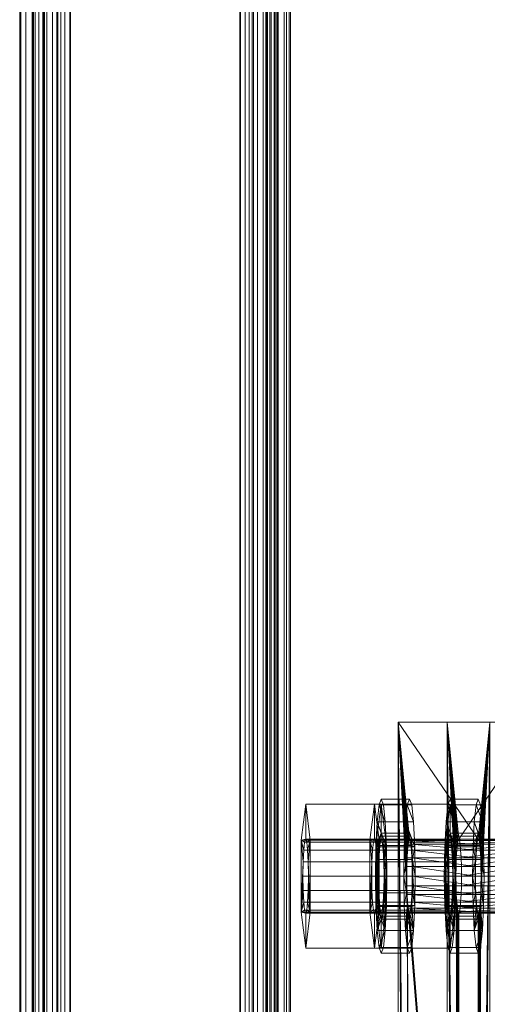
# Model space of a CAD drawing. Extents: x -0.3 to 41.3, y 0 to 17.8.
# Tile 89 of 256: x 0.7213 to 0.7972, y 8.224 to 8.3838. Entities that reach past the tile are written whole.
import ezdxf

# ---------------------------------------------------------------- set-up
doc = ezdxf.new("R2010")
doc.units = 0
doc.header["$MEASUREMENT"] = 0
for name, color, linetype, lineweight in [('ANILHAS', 135, 'Continuous', 0), ('PLACAS_DE_BASE', 144, 'Continuous', 0), ('PORCAS', 157, 'Continuous', 0), ('VIGA_METALICA', 106, 'Continuous', 0)]:
    doc.layers.add(name, color=color, linetype=linetype, lineweight=lineweight)

msp = doc.modelspace()

# ---------------------------------------------------------------- meshes
at = {"layer": 'ANILHAS'}
mesh = msp.add_polyface(dxfattribs=at)
corners = [(0.77908, 8.24481, 199.5841), (0.77915, 8.24003, 199.58315), (0.77915, 8.24959, 199.58315), (0.77935, 8.23597, 199.58045), (0.77935, 8.25365, 199.58045), (0.77949, 8.24481, 199.57862), (0.77953, 8.24213, 199.57809), (0.77953, 8.24749, 199.57809), (0.77964, 8.23986, 199.57657), (0.77964, 8.24976, 199.57657), (0.77966, 8.23326, 199.5764), (0.77966, 8.25636, 199.5764), (0.77981, 8.23834, 199.57431), (0.77981, 8.25128, 199.57431), (0.78001, 8.23231, 199.57164), (0.78001, 8.23781, 199.57164), (0.78001, 8.25181, 199.57164), (0.78001, 8.25731, 199.57164), (0.78021, 8.23834, 199.56896), (0.78021, 8.25128, 199.56896), (0.78037, 8.23326, 199.56687), (0.78037, 8.25636, 199.56687), (0.78038, 8.23986, 199.5667), (0.78038, 8.24976, 199.5667), (0.78049, 8.24213, 199.56518), (0.78049, 8.24749, 199.56518), (0.78053, 8.24481, 199.56466), (0.78067, 8.23597, 199.56282), (0.78067, 8.25365, 199.56282), (0.78087, 8.24003, 199.56012), (0.78087, 8.24959, 199.56012), (0.78094, 8.24481, 199.55917), (0.78367, 8.24481, 199.58444), (0.78374, 8.24003, 199.5835), (0.78374, 8.24959, 199.5835), (0.78394, 8.23597, 199.58079), (0.78394, 8.25365, 199.58079), (0.78408, 8.24481, 199.57896), (0.78412, 8.24213, 199.57843), (0.78412, 8.24749, 199.57843), (0.78423, 8.23986, 199.57691), (0.78423, 8.24976, 199.57691), (0.78424, 8.23326, 199.57674), (0.78424, 8.25636, 199.57674), (0.7844, 8.23834, 199.57465), (0.7844, 8.25128, 199.57465), (0.7846, 8.23231, 199.57198), (0.7846, 8.23781, 199.57198), (0.7846, 8.25181, 199.57198), (0.7846, 8.25731, 199.57198), (0.7848, 8.23834, 199.56931), (0.7848, 8.25128, 199.56931), (0.78495, 8.23326, 199.56721), (0.78495, 8.25636, 199.56721), (0.78497, 8.23986, 199.56704), (0.78497, 8.24976, 199.56704), (0.78508, 8.24213, 199.56553), (0.78508, 8.24749, 199.56553), (0.78512, 8.24481, 199.565), (0.78526, 8.23597, 199.56316), (0.78526, 8.25365, 199.56316), (0.78546, 8.24003, 199.56046), (0.78546, 8.24959, 199.56046), (0.78553, 8.24481, 199.55951)]
mesh.append_faces([[corners[k] for k in face] for face in [(46, 42, 10, 14), (42, 35, 3, 10), (35, 33, 1, 3), (33, 32, 0, 1), (32, 34, 2, 0), (34, 36, 4, 2), (36, 43, 11, 4), (43, 49, 17, 11), (49, 53, 21, 17), (53, 60, 28, 21), (60, 62, 30, 28), (62, 63, 31, 30), (63, 61, 29, 31), (61, 59, 27, 29), (59, 52, 20, 27), (52, 46, 14, 20), (47, 50, 18, 15), (50, 54, 22, 18), (54, 56, 24, 22), (56, 58, 26, 24), (58, 57, 25, 26), (57, 55, 23, 25), (55, 51, 19, 23), (51, 48, 16, 19), (48, 45, 13, 16), (45, 41, 9, 13), (41, 39, 7, 9), (39, 37, 5, 7), (37, 38, 6, 5), (38, 40, 8, 6), (40, 44, 12, 8), (44, 47, 15, 12)]])
mesh.append_faces([[corners[k] for k in face] for face in [(43, 53, 49), (52, 42, 46), (21, 11, 17), (10, 20, 14)]], dxfattribs={"vtx0": -1})
mesh.append_faces([[corners[k] for k in face] for face in [(34, 48, 36), (48, 34, 45), (45, 34, 41), (41, 34, 39), (39, 32, 37), (37, 32, 38), (38, 33, 40), (40, 35, 44), (44, 35, 47), (53, 43, 60), (60, 36, 62), (62, 57, 63), (63, 58, 61), (61, 54, 59), (59, 42, 52), (11, 28, 4), (16, 30, 19), (19, 30, 23), (23, 30, 25), (25, 31, 26), (26, 29, 24), (24, 29, 22), (22, 27, 18), (18, 27, 15), (3, 27, 10), (2, 7, 0), (0, 6, 1), (1, 8, 3)]], dxfattribs={"vtx0": -1, "vtx1": -1})
mesh.append_faces([[corners[k] for k in face] for face in [(62, 36, 48), (59, 47, 35), (4, 30, 16), (15, 27, 3)]], dxfattribs={"vtx0": -1, "vtx1": -1, "vtx2": -1})
mesh.append_faces([[corners[k] for k in face] for face in [(39, 34, 32), (38, 32, 33), (40, 33, 35), (60, 43, 36), (62, 48, 51), (62, 51, 55), (62, 55, 57), (63, 57, 58), (61, 58, 56), (61, 56, 54), (59, 54, 50), (59, 50, 47), (59, 35, 42), (11, 21, 28), (4, 28, 30), (25, 30, 31), (26, 31, 29), (22, 29, 27), (10, 27, 20), (16, 2, 4), (2, 16, 13), (2, 13, 9), (2, 9, 7), (0, 7, 5), (0, 5, 6), (1, 6, 8), (3, 8, 12), (3, 12, 15)]], dxfattribs={"vtx0": -1, "vtx2": -1})
mesh = msp.add_polyface(dxfattribs=at)
corners = [(0.79024, 8.24481, 199.43452), (0.79031, 8.24003, 199.43357), (0.79031, 8.24959, 199.43357), (0.79052, 8.23597, 199.43087), (0.79052, 8.25365, 199.43087), (0.79065, 8.24481, 199.42903), (0.79069, 8.24213, 199.4285), (0.79069, 8.24749, 199.4285), (0.79081, 8.23986, 199.42699), (0.79081, 8.24976, 199.42699), (0.79082, 8.23326, 199.42682), (0.79082, 8.25636, 199.42682), (0.79097, 8.23834, 199.42472), (0.79097, 8.25128, 199.42472), (0.79117, 8.23231, 199.42205), (0.79117, 8.23781, 199.42205), (0.79117, 8.25181, 199.42205), (0.79117, 8.25731, 199.42205), (0.79137, 8.23834, 199.41938), (0.79137, 8.25128, 199.41938), (0.79153, 8.23326, 199.41728), (0.79153, 8.25636, 199.41728), (0.79154, 8.23986, 199.41712), (0.79154, 8.24976, 199.41712), (0.79166, 8.24213, 199.4156), (0.79166, 8.24749, 199.4156), (0.79169, 8.24481, 199.41507), (0.79183, 8.23597, 199.41324), (0.79183, 8.25365, 199.41324), (0.79203, 8.24003, 199.41053), (0.79203, 8.24959, 199.41053), (0.7921, 8.24481, 199.40959), (0.79483, 8.24481, 199.43486), (0.7949, 8.24003, 199.43391), (0.7949, 8.24959, 199.43391), (0.7951, 8.23597, 199.43121), (0.7951, 8.25365, 199.43121), (0.79524, 8.24481, 199.42937), (0.79528, 8.24213, 199.42885), (0.79528, 8.24749, 199.42885), (0.79539, 8.23986, 199.42733), (0.79539, 8.24976, 199.42733), (0.79541, 8.23326, 199.42716), (0.79541, 8.25636, 199.42716), (0.79556, 8.23834, 199.42507), (0.79556, 8.25128, 199.42507), (0.79576, 8.23231, 199.42239), (0.79576, 8.23781, 199.42239), (0.79576, 8.25181, 199.42239), (0.79576, 8.25731, 199.42239), (0.79596, 8.23834, 199.41972), (0.79596, 8.25128, 199.41972), (0.79612, 8.23326, 199.41763), (0.79612, 8.25636, 199.41763), (0.79613, 8.23986, 199.41746), (0.79613, 8.24976, 199.41746), (0.79624, 8.24213, 199.41594), (0.79624, 8.24749, 199.41594), (0.79628, 8.24481, 199.41541), (0.79642, 8.23597, 199.41358), (0.79642, 8.25365, 199.41358), (0.79662, 8.24003, 199.41088), (0.79662, 8.24959, 199.41088), (0.79669, 8.24481, 199.40993)]
mesh.append_faces([[corners[k] for k in face] for face in [(46, 42, 10, 14), (42, 35, 3, 10), (35, 33, 1, 3), (33, 32, 0, 1), (32, 34, 2, 0), (34, 36, 4, 2), (36, 43, 11, 4), (43, 49, 17, 11), (49, 53, 21, 17), (53, 60, 28, 21), (60, 62, 30, 28), (62, 63, 31, 30), (63, 61, 29, 31), (61, 59, 27, 29), (59, 52, 20, 27), (52, 46, 14, 20), (47, 50, 18, 15), (50, 54, 22, 18), (54, 56, 24, 22), (56, 58, 26, 24), (58, 57, 25, 26), (57, 55, 23, 25), (55, 51, 19, 23), (51, 48, 16, 19), (48, 45, 13, 16), (45, 41, 9, 13), (41, 39, 7, 9), (39, 37, 5, 7), (37, 38, 6, 5), (38, 40, 8, 6), (40, 44, 12, 8), (44, 47, 15, 12)]])
mesh.append_faces([[corners[k] for k in face] for face in [(43, 53, 49), (52, 42, 46), (21, 11, 17), (10, 20, 14)]], dxfattribs={"vtx0": -1})
mesh.append_faces([[corners[k] for k in face] for face in [(34, 48, 36), (48, 34, 45), (45, 34, 41), (41, 34, 39), (39, 32, 37), (37, 32, 38), (38, 33, 40), (40, 35, 44), (44, 35, 47), (53, 43, 60), (60, 36, 62), (62, 57, 63), (63, 58, 61), (61, 54, 59), (59, 42, 52), (11, 28, 4), (16, 30, 19), (19, 30, 23), (23, 30, 25), (25, 31, 26), (26, 29, 24), (24, 29, 22), (22, 27, 18), (18, 27, 15), (3, 27, 10), (2, 7, 0), (0, 6, 1), (1, 8, 3)]], dxfattribs={"vtx0": -1, "vtx1": -1})
mesh.append_faces([[corners[k] for k in face] for face in [(62, 36, 48), (59, 47, 35), (4, 30, 16), (15, 27, 3)]], dxfattribs={"vtx0": -1, "vtx1": -1, "vtx2": -1})
mesh.append_faces([[corners[k] for k in face] for face in [(39, 34, 32), (38, 32, 33), (40, 33, 35), (60, 43, 36), (62, 48, 51), (62, 51, 55), (62, 55, 57), (63, 57, 58), (61, 58, 56), (61, 56, 54), (59, 54, 50), (59, 50, 47), (59, 35, 42), (11, 21, 28), (4, 28, 30), (25, 30, 31), (26, 31, 29), (22, 29, 27), (10, 27, 20), (16, 2, 4), (2, 16, 13), (2, 13, 9), (2, 9, 7), (0, 7, 5), (0, 5, 6), (1, 6, 8), (3, 8, 12), (3, 12, 15)]], dxfattribs={"vtx0": -1, "vtx2": -1})
at = {"layer": 'PLACAS_DE_BASE'}
mesh = msp.add_polyface(dxfattribs=at)
corners = [(0.80419, 8.09481, 199.41701), (0.8056, 8.06981, 199.39806), (0.8056, 8.26981, 199.39806), (0.80417, 8.09636, 199.41721), (0.80413, 8.09781, 199.41781), (0.80406, 8.09905, 199.41876), (0.80396, 8.10001, 199.42), (0.80386, 8.10061, 199.42145), (0.80374, 8.10081, 199.42299), (0.80406, 8.24057, 199.41876), (0.79258, 8.10081, 199.57258), (0.79072, 8.06981, 199.59751), (0.79213, 8.09481, 199.57856), (0.79072, 8.26981, 199.59751), (0.79215, 8.09636, 199.57836), (0.79219, 8.09781, 199.57776), (0.79226, 8.09905, 199.57681), (0.79236, 8.10001, 199.57557), (0.79246, 8.10061, 199.57413), (0.79269, 8.10061, 199.57103), (0.80363, 8.10061, 199.42454), (0.78415, 8.09481, 199.57797), (0.78274, 8.06981, 199.59691), (0.78274, 8.26981, 199.59691), (0.78417, 8.09636, 199.57776), (0.78421, 8.09781, 199.57716), (0.78428, 8.09905, 199.57621), (0.78438, 8.10001, 199.57497), (0.78449, 8.10061, 199.57353), (0.7846, 8.10081, 199.57198), (0.78428, 8.24057, 199.57621), (0.79576, 8.10081, 199.4224), (0.79762, 8.06981, 199.39747), (0.79621, 8.09481, 199.41642), (0.79762, 8.26981, 199.39747), (0.79619, 8.09636, 199.41662), (0.79615, 8.09781, 199.41722), (0.79608, 8.09905, 199.41817), (0.79599, 8.10001, 199.41941), (0.79588, 8.10061, 199.42085), (0.79565, 8.10061, 199.42395), (0.78472, 8.10061, 199.57043)]
mesh.append_faces([[corners[k] for k in face] for face in [(2, 1, 32, 34), (7, 8, 31, 39), (8, 20, 40, 31), (19, 10, 29, 41), (10, 18, 28, 29)]])
mesh.append_faces([[corners[k] for k in face] for face in [(0, 2, 3), (3, 2, 4), (4, 2, 5), (5, 2, 6), (6, 2, 7), (7, 2, 8), (11, 12, 13), (19, 8, 10), (21, 23, 24), (24, 23, 25), (25, 23, 26), (26, 23, 27), (27, 23, 28), (28, 23, 29), (32, 33, 34), (40, 29, 31)]], dxfattribs={"vtx0": -1, "vtx1": -1})
mesh.append_faces([[corners[k] for k in face] for face in [(8, 9, 10), (29, 30, 31)]], dxfattribs={"vtx0": -1, "vtx1": -1, "vtx2": -1})
mesh.append_faces([[corners[k] for k in face] for face in [(0, 1, 2), (13, 12, 14), (13, 14, 15), (13, 15, 16), (13, 16, 17), (13, 17, 18), (13, 18, 10), (19, 20, 8), (21, 22, 23), (34, 33, 35), (34, 35, 36), (34, 36, 37), (34, 37, 38), (34, 38, 39), (34, 39, 31), (40, 41, 29)]], dxfattribs={"vtx0": -1, "vtx2": -1})
mesh = msp.add_polyface(dxfattribs=at)
corners = [(0.80374, 8.10081, 199.42299), (0.8056, 8.26981, 199.39806), (0.80413, 8.24181, 199.41781), (0.80406, 8.24057, 199.41876), (0.79258, 8.10081, 199.57258), (0.80396, 8.23961, 199.42), (0.80386, 8.23901, 199.42145), (0.80374, 8.23881, 199.42299), (0.79072, 8.26981, 199.59751), (0.79219, 8.24181, 199.57776), (0.79226, 8.24057, 199.57681), (0.79236, 8.23961, 199.57557), (0.79246, 8.23901, 199.57413), (0.79258, 8.23881, 199.57258), (0.80363, 8.23901, 199.42454), (0.79269, 8.23901, 199.57103), (0.80352, 8.23961, 199.42599), (0.7928, 8.23961, 199.56959), (0.7846, 8.10081, 199.57198), (0.78274, 8.26981, 199.59691), (0.78421, 8.24181, 199.57716), (0.78428, 8.24057, 199.57621), (0.79576, 8.10081, 199.4224), (0.78438, 8.23961, 199.57497), (0.78449, 8.23901, 199.57353), (0.7846, 8.23881, 199.57198), (0.79762, 8.26981, 199.39747), (0.79615, 8.24181, 199.41722), (0.79608, 8.24057, 199.41817), (0.79599, 8.23961, 199.41941), (0.79588, 8.23901, 199.42085), (0.79576, 8.23881, 199.4224), (0.78472, 8.23901, 199.57043), (0.79565, 8.23901, 199.42395), (0.78482, 8.23961, 199.56899), (0.79554, 8.23961, 199.42539), (0.79072, 8.06981, 199.59751), (0.78274, 8.06981, 199.59691)]
mesh.append_faces([[corners[k] for k in face] for face in [(36, 8, 19, 37), (7, 6, 30, 31), (6, 5, 29, 30), (16, 14, 33, 35), (14, 7, 31, 33), (13, 15, 32, 25), (15, 17, 34, 32), (11, 12, 24, 23), (12, 13, 25, 24)]])
mesh.append_faces([[corners[k] for k in face] for face in [(9, 4, 10), (10, 4, 11), (11, 4, 12), (12, 4, 13), (14, 13, 7), (13, 14, 15), (15, 16, 17), (27, 22, 28), (28, 22, 29), (29, 22, 30), (30, 22, 31), (32, 31, 25), (31, 32, 33), (33, 34, 35)]], dxfattribs={"vtx0": -1, "vtx1": -1})
mesh.append_faces([[corners[k] for k in face] for face in [(0, 1, 2), (8, 4, 9), (13, 4, 7), (18, 19, 20), (26, 22, 27), (31, 22, 25)]], dxfattribs={"vtx0": -1, "vtx1": -1, "vtx2": -1})
mesh.append_faces([[corners[k] for k in face] for face in [(0, 2, 3), (4, 3, 5), (4, 5, 6), (4, 6, 7), (15, 14, 16), (18, 20, 21), (22, 21, 23), (22, 23, 24), (22, 24, 25), (33, 32, 34)]], dxfattribs={"vtx0": -1, "vtx2": -1})
mesh = msp.add_polyface(dxfattribs=at)
corners = [(0.80413, 8.24181, 199.41781), (0.8056, 8.26981, 199.39806), (0.80417, 8.24326, 199.41721), (0.80419, 8.24481, 199.41701), (0.80417, 8.24636, 199.41721), (0.80413, 8.24781, 199.41781), (0.80406, 8.24905, 199.41876), (0.80396, 8.25001, 199.42), (0.80386, 8.25061, 199.42145), (0.80374, 8.25081, 199.42299), (0.79258, 8.25081, 199.57258), (0.79072, 8.26981, 199.59751), (0.79219, 8.24181, 199.57776), (0.79215, 8.24326, 199.57836), (0.79213, 8.24481, 199.57856), (0.79215, 8.24636, 199.57836), (0.79219, 8.24781, 199.57776), (0.79226, 8.24905, 199.57681), (0.79236, 8.25001, 199.57557), (0.79246, 8.25061, 199.57413), (0.79269, 8.25061, 199.57103), (0.78421, 8.24181, 199.57716), (0.78274, 8.26981, 199.59691), (0.78417, 8.24326, 199.57776), (0.78415, 8.24481, 199.57797), (0.78417, 8.24636, 199.57776), (0.78421, 8.24781, 199.57716), (0.78428, 8.24905, 199.57621), (0.78438, 8.25001, 199.57497), (0.78449, 8.25061, 199.57353), (0.7846, 8.25081, 199.57198), (0.79576, 8.25081, 199.4224), (0.79762, 8.26981, 199.39747), (0.79615, 8.24181, 199.41722), (0.79619, 8.24326, 199.41662), (0.79621, 8.24481, 199.41642), (0.79619, 8.24636, 199.41662), (0.79615, 8.24781, 199.41722), (0.79608, 8.24905, 199.41817), (0.79599, 8.25001, 199.41941), (0.79588, 8.25061, 199.42085), (0.79565, 8.25061, 199.42395)]
mesh.append_faces([[corners[k] for k in face] for face in [(11, 1, 32, 22)]])
mesh.append_faces([[corners[k] for k in face] for face in [(0, 1, 2), (2, 1, 3), (3, 1, 4), (4, 1, 5), (5, 1, 6), (6, 1, 7), (7, 1, 8), (8, 1, 9), (11, 10, 1), (20, 9, 10), (21, 22, 23), (23, 22, 24), (24, 22, 25), (25, 22, 26), (26, 22, 27), (27, 22, 28), (28, 22, 29), (29, 22, 30), (32, 31, 22), (41, 30, 31)]], dxfattribs={"vtx0": -1, "vtx1": -1})
mesh.append_faces([[corners[k] for k in face] for face in [(9, 1, 10), (30, 22, 31)]], dxfattribs={"vtx0": -1, "vtx1": -1, "vtx2": -1})
mesh.append_faces([[corners[k] for k in face] for face in [(11, 12, 13), (11, 13, 14), (11, 14, 15), (11, 15, 16), (11, 16, 17), (11, 17, 18), (11, 18, 19), (11, 19, 10), (32, 33, 34), (32, 34, 35), (32, 35, 36), (32, 36, 37), (32, 37, 38), (32, 38, 39), (32, 39, 40), (32, 40, 31)]], dxfattribs={"vtx0": -1, "vtx2": -1})
mesh = msp.add_polyface(dxfattribs=at)
corners = [(0.79301, 8.24636, 199.5668), (0.80331, 8.24636, 199.42877), (0.80335, 8.24781, 199.42818), (0.79297, 8.24781, 199.5674), (0.80343, 8.24905, 199.42723), (0.79289, 8.24905, 199.56835), (0.80352, 8.25001, 199.42599), (0.7928, 8.25001, 199.56959), (0.80363, 8.25061, 199.42454), (0.79269, 8.25061, 199.57103), (0.80374, 8.25081, 199.42299), (0.79532, 8.24481, 199.42838), (0.78503, 8.24636, 199.5662), (0.79533, 8.24636, 199.42818), (0.78499, 8.24781, 199.5668), (0.79538, 8.24781, 199.42758), (0.78492, 8.24905, 199.56775), (0.79545, 8.24905, 199.42663), (0.78482, 8.25001, 199.56899), (0.79554, 8.25001, 199.42539), (0.78472, 8.25061, 199.57043), (0.79565, 8.25061, 199.42395), (0.7846, 8.25081, 199.57198), (0.80417, 8.24636, 199.41721), (0.80413, 8.24781, 199.41781), (0.79615, 8.24781, 199.41722), (0.79619, 8.24636, 199.41662), (0.80406, 8.24905, 199.41876), (0.79608, 8.24905, 199.41817), (0.80396, 8.25001, 199.42), (0.79599, 8.25001, 199.41941), (0.80386, 8.25061, 199.42145), (0.79588, 8.25061, 199.42085), (0.79576, 8.25081, 199.4224), (0.79258, 8.25081, 199.57258), (0.79246, 8.25061, 199.57413), (0.78449, 8.25061, 199.57353), (0.79236, 8.25001, 199.57557), (0.78438, 8.25001, 199.57497), (0.79226, 8.24905, 199.57681), (0.78428, 8.24905, 199.57621), (0.79219, 8.24781, 199.57776), (0.78421, 8.24781, 199.57716), (0.79215, 8.24636, 199.57836), (0.78417, 8.24636, 199.57776)]
mesh.append_faces([[corners[k] for k in face] for face in [(23, 24, 25, 26), (24, 27, 28, 25), (27, 29, 30, 28), (29, 31, 32, 30), (31, 10, 33, 32), (10, 8, 21, 33), (8, 6, 19, 21), (6, 4, 17, 19), (4, 2, 15, 17), (2, 1, 13, 15), (0, 3, 14, 12), (3, 5, 16, 14), (5, 7, 18, 16), (7, 9, 20, 18), (9, 34, 22, 20), (34, 35, 36, 22), (35, 37, 38, 36), (37, 39, 40, 38), (39, 41, 42, 40), (41, 43, 44, 42)]])
mesh.append_faces([[corners[k] for k in face] for face in [(0, 2, 3), (3, 4, 5), (5, 6, 7), (7, 8, 9), (11, 12, 13), (13, 14, 15), (15, 16, 17), (17, 18, 19), (19, 20, 21)]], dxfattribs={"vtx0": -1, "vtx1": -1})
mesh.append_faces([[corners[k] for k in face] for face in [(0, 1, 2), (3, 2, 4), (5, 4, 6), (7, 6, 8), (9, 8, 10), (13, 12, 14), (15, 14, 16), (17, 16, 18), (19, 18, 20), (21, 20, 22)]], dxfattribs={"vtx0": -1, "vtx2": -1})
mesh = msp.add_polyface(dxfattribs=at)
corners = [(0.7928, 8.23961, 199.56959), (0.80352, 8.23961, 199.42599), (0.80343, 8.24057, 199.42723), (0.79289, 8.24057, 199.56835), (0.80335, 8.24181, 199.42818), (0.79297, 8.24181, 199.5674), (0.80331, 8.24326, 199.42877), (0.79301, 8.24326, 199.5668), (0.80329, 8.24481, 199.42898), (0.79302, 8.24481, 199.56659), (0.80331, 8.24636, 199.42877), (0.79301, 8.24636, 199.5668), (0.79554, 8.23961, 199.42539), (0.78482, 8.23961, 199.56899), (0.78492, 8.24057, 199.56775), (0.79545, 8.24057, 199.42663), (0.78499, 8.24181, 199.5668), (0.79538, 8.24181, 199.42758), (0.78503, 8.24326, 199.5662), (0.79533, 8.24326, 199.42818), (0.78505, 8.24481, 199.566), (0.79532, 8.24481, 199.42838), (0.78503, 8.24636, 199.5662), (0.80396, 8.23961, 199.42), (0.80406, 8.24057, 199.41876), (0.79608, 8.24057, 199.41817), (0.79599, 8.23961, 199.41941), (0.80413, 8.24181, 199.41781), (0.79615, 8.24181, 199.41722), (0.80417, 8.24326, 199.41721), (0.79619, 8.24326, 199.41662), (0.80419, 8.24481, 199.41701), (0.79621, 8.24481, 199.41642), (0.80417, 8.24636, 199.41721), (0.79619, 8.24636, 199.41662), (0.79533, 8.24636, 199.42818), (0.79215, 8.24636, 199.57836), (0.79213, 8.24481, 199.57856), (0.78415, 8.24481, 199.57797), (0.78417, 8.24636, 199.57776), (0.79215, 8.24326, 199.57836), (0.78417, 8.24326, 199.57776), (0.79219, 8.24181, 199.57776), (0.78421, 8.24181, 199.57716), (0.79226, 8.24057, 199.57681), (0.78428, 8.24057, 199.57621), (0.79236, 8.23961, 199.57557), (0.78438, 8.23961, 199.57497)]
mesh.append_faces([[corners[k] for k in face] for face in [(23, 24, 25, 26), (24, 27, 28, 25), (27, 29, 30, 28), (29, 31, 32, 30), (31, 33, 34, 32), (10, 8, 21, 35), (8, 6, 19, 21), (6, 4, 17, 19), (4, 2, 15, 17), (2, 1, 12, 15), (0, 3, 14, 13), (3, 5, 16, 14), (5, 7, 18, 16), (7, 9, 20, 18), (9, 11, 22, 20), (36, 37, 38, 39), (37, 40, 41, 38), (40, 42, 43, 41), (42, 44, 45, 43), (44, 46, 47, 45)]])
mesh.append_faces([[corners[k] for k in face] for face in [(0, 2, 3), (3, 4, 5), (5, 6, 7), (7, 8, 9), (9, 10, 11), (12, 14, 15), (15, 16, 17), (17, 18, 19), (19, 20, 21)]], dxfattribs={"vtx0": -1, "vtx1": -1})
mesh.append_faces([[corners[k] for k in face] for face in [(0, 1, 2), (3, 2, 4), (5, 4, 6), (7, 6, 8), (9, 8, 10), (12, 13, 14), (15, 14, 16), (17, 16, 18), (19, 18, 20), (21, 20, 22)]], dxfattribs={"vtx0": -1, "vtx2": -1})
at = {"layer": 'PORCAS'}
mesh = msp.add_polyface(dxfattribs=at)
corners = [(0.76699, 8.23897, 199.5808), (0.76699, 8.25065, 199.5808), (0.7673, 8.24481, 199.5767), (0.76733, 8.24251, 199.57624), (0.76733, 8.24711, 199.57624), (0.76743, 8.24057, 199.57495), (0.76743, 8.24905, 199.57495), (0.76757, 8.23927, 199.57301), (0.76757, 8.25035, 199.57301), (0.76775, 8.23313, 199.57072), (0.76775, 8.23881, 199.57072), (0.76775, 8.25081, 199.57072), (0.76775, 8.25648, 199.57072), (0.76792, 8.23927, 199.56843), (0.76792, 8.25035, 199.56843), (0.76806, 8.24057, 199.56649), (0.76806, 8.24905, 199.56649), (0.76816, 8.24251, 199.5652), (0.76816, 8.24711, 199.5652), (0.76819, 8.24481, 199.56474), (0.7685, 8.23897, 199.56064), (0.7685, 8.25065, 199.56064), (0.77926, 8.23897, 199.58172), (0.77926, 8.25065, 199.58172), (0.77956, 8.24481, 199.57762), (0.7796, 8.24251, 199.57716), (0.7796, 8.24711, 199.57716), (0.7797, 8.24057, 199.57586), (0.7797, 8.24905, 199.57586), (0.77984, 8.23927, 199.57393), (0.77984, 8.25035, 199.57393), (0.78001, 8.23313, 199.57164), (0.78001, 8.23881, 199.57164), (0.78001, 8.25081, 199.57164), (0.78001, 8.25648, 199.57164), (0.78018, 8.23927, 199.56934), (0.78018, 8.25035, 199.56934), (0.78033, 8.24057, 199.56741), (0.78033, 8.24905, 199.56741), (0.78042, 8.24251, 199.56611), (0.78042, 8.24711, 199.56611), (0.78046, 8.24481, 199.56565), (0.78076, 8.23897, 199.56155), (0.78076, 8.25065, 199.56155)]
mesh.append_faces([[corners[k] for k in face] for face in [(31, 22, 0, 9), (22, 23, 1, 0), (23, 34, 12, 1), (34, 43, 21, 12), (43, 42, 20, 21), (42, 31, 9, 20), (32, 35, 13, 10), (35, 37, 15, 13), (37, 39, 17, 15), (39, 41, 19, 17), (41, 40, 18, 19), (40, 38, 16, 18), (38, 36, 14, 16), (36, 33, 11, 14), (33, 30, 8, 11), (30, 28, 6, 8), (28, 26, 4, 6), (26, 24, 2, 4), (24, 25, 3, 2), (25, 27, 5, 3), (27, 29, 7, 5), (29, 32, 10, 7)]])
mesh.append_faces([[corners[k] for k in face] for face in [(23, 33, 34), (33, 23, 30), (30, 23, 28), (28, 23, 26), (26, 22, 24), (24, 22, 25), (25, 22, 27), (27, 22, 29), (29, 22, 32), (43, 40, 42), (42, 32, 31), (21, 11, 12), (11, 21, 14), (14, 21, 16), (16, 21, 18), (18, 20, 19), (19, 20, 17), (17, 20, 15), (15, 20, 13), (13, 20, 10), (1, 4, 0), (0, 10, 9)]], dxfattribs={"vtx0": -1, "vtx1": -1})
mesh.append_faces([[corners[k] for k in face] for face in [(26, 23, 22), (32, 22, 31), (33, 43, 34), (43, 33, 36), (43, 36, 38), (43, 38, 40), (42, 40, 41), (42, 41, 39), (42, 39, 37), (42, 37, 35), (42, 35, 32), (18, 21, 20), (10, 20, 9), (11, 1, 12), (1, 11, 8), (1, 8, 6), (1, 6, 4), (0, 4, 2), (0, 2, 3), (0, 3, 5), (0, 5, 7), (0, 7, 10)]], dxfattribs={"vtx0": -1, "vtx2": -1})
mesh = msp.add_polyface(dxfattribs=at)
corners = [(0.77816, 8.23897, 199.43122), (0.77816, 8.25065, 199.43122), (0.77846, 8.24481, 199.42712), (0.7785, 8.24251, 199.42666), (0.7785, 8.24711, 199.42666), (0.77859, 8.24057, 199.42536), (0.77859, 8.24905, 199.42536), (0.77874, 8.23927, 199.42343), (0.77874, 8.25035, 199.42343), (0.77891, 8.23313, 199.42114), (0.77891, 8.23881, 199.42114), (0.77891, 8.25081, 199.42114), (0.77891, 8.25648, 199.42114), (0.77908, 8.23927, 199.41884), (0.77908, 8.25035, 199.41884), (0.77922, 8.24057, 199.41691), (0.77922, 8.24905, 199.41691), (0.77932, 8.24251, 199.41561), (0.77932, 8.24711, 199.41561), (0.77935, 8.24481, 199.41515), (0.77966, 8.23897, 199.41105), (0.77966, 8.25065, 199.41105), (0.79042, 8.23897, 199.43213), (0.79042, 8.25065, 199.43213), (0.79073, 8.24481, 199.42803), (0.79076, 8.24251, 199.42758), (0.79076, 8.24711, 199.42758), (0.79086, 8.24057, 199.42628), (0.79086, 8.24905, 199.42628), (0.791, 8.23927, 199.42435), (0.791, 8.25035, 199.42435), (0.79117, 8.23313, 199.42205), (0.79117, 8.23881, 199.42205), (0.79117, 8.25081, 199.42205), (0.79117, 8.25648, 199.42205), (0.79135, 8.23927, 199.41976), (0.79135, 8.25035, 199.41976), (0.79149, 8.24057, 199.41782), (0.79149, 8.24905, 199.41782), (0.79159, 8.24251, 199.41653), (0.79159, 8.24711, 199.41653), (0.79162, 8.24481, 199.41607), (0.79193, 8.23897, 199.41197), (0.79193, 8.25065, 199.41197)]
mesh.append_faces([[corners[k] for k in face] for face in [(31, 22, 0, 9), (22, 23, 1, 0), (23, 34, 12, 1), (34, 43, 21, 12), (43, 42, 20, 21), (42, 31, 9, 20), (32, 35, 13, 10), (35, 37, 15, 13), (37, 39, 17, 15), (39, 41, 19, 17), (41, 40, 18, 19), (40, 38, 16, 18), (38, 36, 14, 16), (36, 33, 11, 14), (33, 30, 8, 11), (30, 28, 6, 8), (28, 26, 4, 6), (26, 24, 2, 4), (24, 25, 3, 2), (25, 27, 5, 3), (27, 29, 7, 5), (29, 32, 10, 7)]])
mesh.append_faces([[corners[k] for k in face] for face in [(23, 33, 34), (33, 23, 30), (30, 23, 28), (28, 23, 26), (26, 22, 24), (24, 22, 25), (25, 22, 27), (27, 22, 29), (29, 22, 32), (43, 40, 42), (42, 32, 31), (21, 11, 12), (11, 21, 14), (14, 21, 16), (16, 21, 18), (18, 20, 19), (19, 20, 17), (17, 20, 15), (15, 20, 13), (13, 20, 10), (1, 4, 0), (0, 10, 9)]], dxfattribs={"vtx0": -1, "vtx1": -1})
mesh.append_faces([[corners[k] for k in face] for face in [(26, 23, 22), (32, 22, 31), (33, 43, 34), (43, 33, 36), (43, 36, 38), (43, 38, 40), (42, 40, 41), (42, 41, 39), (42, 39, 37), (42, 37, 35), (42, 35, 32), (18, 21, 20), (10, 20, 9), (11, 1, 12), (1, 11, 8), (1, 8, 6), (1, 6, 4), (0, 4, 2), (0, 2, 3), (0, 3, 5), (0, 5, 7), (0, 7, 10)]], dxfattribs={"vtx0": -1, "vtx2": -1})
at = {"layer": 'VIGA_METALICA'}
mesh = msp.add_polyface(dxfattribs=at)
corners = [(0.72134, 8.16981, 199.61432), (0.72134, 10.16981, 199.61432), (0.72155, 8.16981, 199.61587), (0.72155, 10.16981, 199.61587), (0.72234, 8.16981, 199.61722), (0.72234, 10.16981, 199.61722), (0.72334, 8.16981, 199.61444), (0.72334, 10.16981, 199.61444), (0.72344, 8.16981, 199.61522), (0.72344, 10.16981, 199.61522), (0.72359, 8.16981, 199.61816), (0.72359, 10.16981, 199.61816), (0.72384, 8.16981, 199.61589), (0.72384, 10.16981, 199.61589), (0.72446, 8.16981, 199.61636), (0.72446, 10.16981, 199.61636), (0.72509, 8.16981, 199.61856), (0.72509, 10.16981, 199.61856), (0.72521, 8.16981, 199.61656), (0.72521, 10.16981, 199.61656), (0.72535, 8.16981, 199.54744), (0.72535, 10.16981, 199.54744), (0.72575, 8.16981, 199.54593), (0.72575, 10.16981, 199.54593), (0.72669, 8.16981, 199.54469), (0.72669, 10.16981, 199.54469), (0.72735, 8.16981, 199.54756), (0.72735, 10.16981, 199.54756), (0.72755, 8.16981, 199.54681), (0.72755, 10.16981, 199.54681), (0.72802, 8.16981, 199.54619), (0.72802, 10.16981, 199.54619), (0.72804, 8.16981, 199.5439), (0.72804, 10.16981, 199.5439), (0.72869, 8.16981, 199.54579), (0.72869, 10.16981, 199.54579), (0.72947, 8.16981, 199.54569), (0.72947, 10.16981, 199.54569), (0.72959, 8.16981, 199.54369), (0.72959, 10.16981, 199.54369), (0.75704, 8.16981, 199.62047), (0.75704, 10.16981, 199.62047), (0.75716, 8.16981, 199.61848), (0.75716, 10.16981, 199.61848), (0.75793, 8.16981, 199.61837), (0.75793, 10.16981, 199.61837), (0.75858, 8.16981, 199.62026), (0.75858, 10.16981, 199.62026), (0.7586, 8.16981, 199.61798), (0.7586, 10.16981, 199.61798), (0.75908, 8.16981, 199.61735), (0.75908, 10.16981, 199.61735), (0.75927, 8.16981, 199.6166), (0.75927, 10.16981, 199.6166), (0.75993, 8.16981, 199.60562), (0.75993, 8.16981, 199.61947), (0.75993, 10.16981, 199.60562), (0.75993, 10.16981, 199.61947), (0.76087, 8.16981, 199.61823), (0.76087, 10.16981, 199.61823), (0.76127, 8.16981, 199.61672), (0.76127, 10.16981, 199.61672), (0.76141, 8.16981, 199.5476), (0.76141, 10.16981, 199.5476), (0.76153, 8.16981, 199.54561), (0.76153, 10.16981, 199.54561), (0.76193, 8.16981, 199.60574), (0.76193, 10.16981, 199.60574), (0.76216, 8.16981, 199.5478), (0.76216, 10.16981, 199.5478), (0.76263, 8.16981, 199.5607), (0.76263, 10.16981, 199.5607), (0.76279, 8.16981, 199.54827), (0.76279, 10.16981, 199.54827), (0.76304, 8.16981, 199.546), (0.76304, 10.16981, 199.546), (0.76318, 8.16981, 199.54895), (0.76318, 10.16981, 199.54895), (0.76329, 8.16981, 199.54972), (0.76329, 10.16981, 199.54972), (0.76428, 8.16981, 199.54695), (0.76428, 10.16981, 199.54695), (0.76462, 8.16981, 199.56082), (0.76462, 10.16981, 199.56082), (0.76507, 8.16981, 199.54829), (0.76507, 10.16981, 199.54829), (0.76528, 8.16981, 199.54984), (0.76528, 10.16981, 199.54984)]
mesh.append_faces([[corners[k] for k in face] for face in [(18, 14, 15, 19), (14, 12, 13, 15), (12, 8, 9, 13), (8, 6, 7, 9), (6, 26, 27, 7), (26, 28, 29, 27), (28, 30, 31, 29), (30, 34, 35, 31), (34, 36, 37, 35), (36, 62, 63, 37), (62, 68, 69, 63), (68, 72, 73, 69), (72, 76, 77, 73), (76, 78, 79, 77), (78, 70, 71, 79), (70, 82, 83, 71), (82, 86, 87, 83), (86, 84, 85, 87), (84, 80, 81, 85), (80, 74, 75, 81), (74, 64, 65, 75), (64, 38, 39, 65), (38, 32, 33, 39), (32, 24, 25, 33), (24, 22, 23, 25), (22, 20, 21, 23), (20, 0, 1, 21), (0, 2, 3, 1), (2, 4, 5, 3), (4, 10, 11, 5), (10, 16, 17, 11), (16, 40, 41, 17), (40, 46, 47, 41), (46, 55, 57, 47), (55, 58, 59, 57), (58, 60, 61, 59), (60, 66, 67, 61), (66, 54, 56, 67), (54, 52, 53, 56), (52, 50, 51, 53), (50, 48, 49, 51), (48, 44, 45, 49), (44, 42, 43, 45), (42, 18, 19, 43)]])
mesh.append_faces([[corners[k] for k in face] for face in [(70, 86, 82), (66, 52, 54), (40, 55, 46), (64, 32, 38), (33, 65, 39), (53, 67, 56), (57, 41, 47), (87, 71, 83)]], dxfattribs={"vtx0": -1})
mesh.append_faces([[corners[k] for k in face] for face in [(74, 36, 64), (36, 74, 62), (62, 84, 68), (68, 84, 72), (72, 84, 76), (76, 86, 78), (78, 86, 70), (52, 60, 50), (50, 58, 48), (48, 58, 44), (44, 55, 42), (16, 55, 40), (32, 64, 24), (24, 36, 22), (22, 30, 20), (20, 26, 0), (0, 6, 2), (2, 12, 4), (4, 42, 10), (10, 42, 16), (37, 23, 35), (35, 23, 31), (31, 21, 29), (29, 21, 27), (27, 1, 7), (7, 3, 9), (9, 3, 13), (13, 5, 15), (15, 5, 19), (19, 5, 43), (67, 53, 61), (61, 51, 59), (59, 45, 57), (75, 63, 81), (81, 63, 85), (85, 77, 87)]], dxfattribs={"vtx0": -1, "vtx1": -1})
mesh.append_faces([[corners[k] for k in face] for face in [(42, 55, 16), (24, 64, 36), (65, 25, 37), (57, 43, 17)]], dxfattribs={"vtx0": -1, "vtx1": -1, "vtx2": -1})
mesh.append_faces([[corners[k] for k in face] for face in [(62, 74, 80), (62, 80, 84), (76, 84, 86), (52, 66, 60), (50, 60, 58), (44, 58, 55), (22, 36, 34), (22, 34, 30), (20, 30, 28), (20, 28, 26), (0, 26, 6), (2, 6, 8), (2, 8, 12), (4, 12, 14), (4, 14, 18), (4, 18, 42), (65, 33, 25), (37, 25, 23), (31, 23, 21), (27, 21, 1), (7, 1, 3), (13, 3, 5), (43, 5, 11), (43, 11, 17), (61, 53, 51), (59, 51, 49), (59, 49, 45), (57, 45, 43), (57, 17, 41), (37, 75, 65), (75, 37, 63), (85, 63, 69), (85, 69, 73), (85, 73, 77), (87, 77, 79), (87, 79, 71)]], dxfattribs={"vtx0": -1, "vtx2": -1})

doc.saveas('drawing.dxf')
